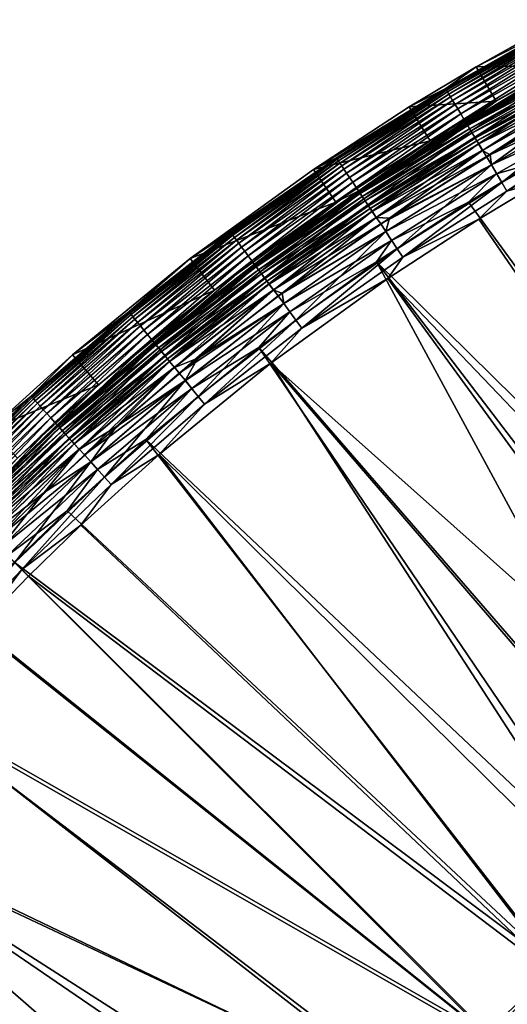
# Model space of a CAD drawing. Header units: metres. Extents: x -900 to 900, y -400 to 400.
# Tile 58 of 243: x -835 to -798, y 302 to 376. Entities that reach past the tile are written whole.
import ezdxf

# ---------------------------------------------------------------- set-up
doc = ezdxf.new("R2010")
doc.units = ezdxf.units.M

msp = doc.modelspace()

# ---------------------------------------------------------------- linework, layer by layer
at = {"layer": 'top'}
for points in [[(-802.82135, 371.056213, -5.947641), (-802.819519, 371.013733, -5.365363), (-794.341064, 375.860199, -5.947641)], [(-802.82135, 371.056213, -5.947641), (-794.341064, 375.860199, -5.947641), (-800.529419, 372.702332, -35)], [(-802.819519, 371.013733, -5.365363), (-794.340454, 375.821899, -5.365363), (-794.341064, 375.860199, -5.947641)], [(-794.340454, 375.821899, -5.365363), (-802.819519, 371.013733, -5.365363), (-802.772949, 370.936005, -4.786941)], [(-794.297729, 375.741974, -4.786941), (-794.340454, 375.821899, -5.365363), (-802.772949, 370.936005, -4.786941)], [(-794.297729, 375.741974, -4.786941), (-802.772949, 370.936005, -4.786941), (-802.697693, 370.810516, -4.218875)], [(-794.22876, 375.612946, -4.218875), (-794.297729, 375.741974, -4.786941), (-802.697693, 370.810516, -4.218875)], [(-801.278992, 368.483002, -5.959025), (-794.263611, 372.781769, -35), (-787.584473, 376.248138, -35)], [(-801.278992, 368.483002, -5.959025), (-787.584473, 376.248138, -35), (-792.92688, 373.214447, -5.959025)], [(-794.341064, 375.860199, -5.947641), (-795.696838, 375.417389, -35), (-800.529419, 372.702332, -35)], [(-794.22876, 375.612946, -4.218875), (-802.697693, 370.810516, -4.218875), (-802.594421, 370.638245, -3.667668)], [(-794.134033, 375.435822, -3.667668), (-794.22876, 375.612946, -4.218875), (-802.594421, 370.638245, -3.667668)], [(-794.134033, 375.435822, -3.667668), (-802.594421, 370.638245, -3.667668), (-802.463867, 370.420471, -3.139467)], [(-794.014343, 375.211884, -3.139467), (-794.134033, 375.435822, -3.667668), (-802.463867, 370.420471, -3.139467)], [(-794.014343, 375.211884, -3.139467), (-802.463867, 370.420471, -3.139467), (-802.307495, 370.159637, -2.639013)], [(-793.870911, 374.943695, -2.639013), (-794.014343, 375.211884, -3.139467), (-802.307495, 370.159637, -2.639013)], [(-793.870911, 374.943695, -2.639013), (-802.307495, 370.159637, -2.639013), (-802.126953, 369.85849, -2.170691)], [(-793.705383, 374.634033, -2.170691), (-793.870911, 374.943695, -2.639013), (-802.126953, 369.85849, -2.170691)], [(-800.529419, 372.702332, -35), (-795.696838, 375.417389, -35), (-794.263611, 372.781769, -35)], [(-793.705383, 374.634033, -2.170691), (-802.126953, 369.85849, -2.170691), (-801.92395, 369.519836, -1.738888)], [(-793.519226, 374.285797, -1.738888), (-793.705383, 374.634033, -2.170691), (-801.92395, 369.519836, -1.738888)], [(-793.519226, 374.285797, -1.738888), (-801.92395, 369.519836, -1.738888), (-801.700134, 369.146545, -1.34779)], [(-793.314026, 373.901978, -1.34779), (-793.519226, 374.285797, -1.738888), (-801.700134, 369.146545, -1.34779)], [(-793.314026, 373.901978, -1.34779), (-801.700134, 369.146545, -1.34779), (-801.457764, 368.742279, -1.000777)], [(-793.091797, 373.486298, -1.000777), (-793.314026, 373.901978, -1.34779), (-801.457764, 368.742279, -1.000777)], [(-793.091797, 373.486298, -1.000777), (-801.457764, 368.742279, -1.000777), (-801.199097, 368.310791, -0.70103)], [(-792.854614, 373.042633, -0.70103), (-793.091797, 373.486298, -1.000777), (-801.199097, 368.310791, -0.70103)], [(-802.82135, 371.056213, -5.947641), (-800.529419, 372.702332, -35), (-805.572205, 369.675354, -35)], [(-805.572205, 369.675354, -35), (-800.529419, 372.702332, -35), (-799.023621, 370.107483, -35)], [(-801.278992, 368.483002, -5.959025), (-792.92688, 373.214447, -5.959025), (-792.912781, 373.151489, -5.381563)], [(-801.262573, 368.416656, -5.381563), (-801.278992, 368.483002, -5.959025), (-792.912781, 373.151489, -5.381563)], [(-799.023621, 370.107483, -35), (-794.263611, 372.781769, -35), (-801.278992, 368.483002, -5.959025)], [(-792.912781, 373.151489, -5.381563), (-792.83136, 372.999176, -4.82471), (-801.262573, 368.416656, -5.381563)], [(-792.83136, 372.999176, -4.82471), (-801.173767, 368.268524, -4.82471), (-801.262573, 368.416656, -5.381563)], [(-792.854614, 373.042633, -0.70103), (-801.199097, 368.310791, -0.70103), (-800.926392, 367.855896, -0.451727)], [(-792.83136, 372.999176, -4.82471), (-792.700439, 372.754333, -4.312942), (-801.173767, 368.268524, -4.82471)], [(-792.700439, 372.754333, -4.312942), (-801.031006, 368.030396, -4.312942), (-801.173767, 368.268524, -4.82471)], [(-792.700439, 372.754333, -4.312942), (-792.525452, 372.427032, -3.865118), (-801.031006, 368.030396, -4.312942)], [(-792.604492, 372.57489, -0.451727), (-792.854614, 373.042633, -0.70103), (-800.926392, 367.855896, -0.451727)], [(-800.529419, 372.702332, -35), (-794.263611, 372.781769, -35), (-799.023621, 370.107483, -35)], [(-792.525452, 372.427032, -3.865118), (-800.840149, 367.712097, -3.865118), (-801.031006, 368.030396, -4.312942)], [(-792.604492, 372.57489, -0.451727), (-800.926392, 367.855896, -0.451727), (-800.642029, 367.381653, -0.255695)], [(-792.525452, 372.427032, -3.865118), (-792.312805, 372.029266, -3.497899), (-800.840149, 367.712097, -3.865118)], [(-792.312805, 372.029266, -3.497899), (-800.608215, 367.325226, -3.497899), (-800.840149, 367.712097, -3.865118)], [(-792.343811, 372.08725, -0.255695), (-792.604492, 372.57489, -0.451727), (-800.642029, 367.381653, -0.255695)], [(-792.343811, 372.08725, -0.255695), (-800.642029, 367.381653, -0.255695), (-800.349304, 366.893372, -0.114353)], [(-792.312805, 372.029266, -3.497899), (-792.194824, 371.808533, -3.348771), (-800.608215, 367.325226, -3.497899)], [(-792.075378, 371.585205, -0.114353), (-792.343811, 372.08725, -0.255695), (-800.349304, 366.893372, -0.114353)], [(-792.194824, 371.808533, -3.348771), (-800.479553, 367.110565, -3.348771), (-800.608215, 367.325226, -3.497899)], [(-792.194824, 371.808533, -3.348771), (-792.070374, 371.575836, -3.22474), (-800.479553, 367.110565, -3.348771)], [(-792.070374, 371.575836, -3.22474), (-800.343872, 366.884247, -3.22474), (-800.479553, 367.110565, -3.348771)], [(-792.075378, 371.585205, -0.114353), (-800.349304, 366.893372, -0.114353), (-800.051514, 366.396606, -0.028766)], [(-792.070374, 371.575836, -3.22474), (-791.807129, 371.083435, -3.056892), (-800.343872, 366.884247, -3.22474)], [(-791.802307, 371.074432, -0.028766), (-792.075378, 371.585205, -0.114353), (-800.051514, 366.396606, -0.028766)], [(-811.055664, 365.841858, -5.947641), (-802.82135, 371.056213, -5.947641), (-812.806152, 364.965729, -35)], [(-812.806152, 364.965729, -35), (-802.82135, 371.056213, -5.947641), (-805.572205, 369.675354, -35)], [(-811.050537, 365.797638, -5.365363), (-802.82135, 371.056213, -5.947641), (-811.055664, 365.841858, -5.947641)], [(-811.050537, 365.797638, -5.365363), (-802.819519, 371.013733, -5.365363), (-802.82135, 371.056213, -5.947641)], [(-802.819519, 371.013733, -5.365363), (-811.050537, 365.797638, -5.365363), (-811.000183, 365.72229, -4.786941)], [(-802.772949, 370.936005, -4.786941), (-802.819519, 371.013733, -5.365363), (-811.000183, 365.72229, -4.786941)], [(-802.772949, 370.936005, -4.786941), (-811.000183, 365.72229, -4.786941), (-810.918884, 365.600647, -4.218875)], [(-802.697693, 370.810516, -4.218875), (-802.772949, 370.936005, -4.786941), (-810.918884, 365.600647, -4.218875)], [(-802.697693, 370.810516, -4.218875), (-810.918884, 365.600647, -4.218875), (-810.807251, 365.433655, -3.667668)], [(-802.594421, 370.638245, -3.667668), (-802.697693, 370.810516, -4.218875), (-810.807251, 365.433655, -3.667668)], [(-802.594421, 370.638245, -3.667668), (-810.807251, 365.433655, -3.667668), (-810.666199, 365.222565, -3.139467)], [(-802.463867, 370.420471, -3.139467), (-802.594421, 370.638245, -3.667668), (-810.666199, 365.222565, -3.139467)], [(-791.807129, 371.083435, -3.056892), (-800.056763, 366.405396, -3.056892), (-800.343872, 366.884247, -3.22474)], [(-791.807129, 371.083435, -3.056892), (-799.744446, 365.922699, -3), (-800.056763, 366.405396, -3.056892)], [(-800.051514, 366.396606, -0.028766), (-799.475098, 366.06662), (-791.802307, 371.074432, -0.028766)], [(-791.519775, 370.58194, -3), (-799.744446, 365.922699, -3), (-791.807129, 371.083435, -3.056892)], [(-791.18103, 369.948151, -3), (-799.744446, 365.922699, -3), (-791.519775, 370.58194, -3)], [(-799.475098, 366.06662), (-794.073608, 369.175079), (-791.802307, 371.074432, -0.028766)], [(-802.463867, 370.420471, -3.139467), (-810.666199, 365.222565, -3.139467), (-810.497192, 364.969696, -2.639013)], [(-802.307495, 370.159637, -2.639013), (-802.463867, 370.420471, -3.139467), (-810.497192, 364.969696, -2.639013)], [(-802.307495, 370.159637, -2.639013), (-810.497192, 364.969696, -2.639013), (-810.302124, 364.677795, -2.170691)], [(-802.126953, 369.85849, -2.170691), (-802.307495, 370.159637, -2.639013), (-810.302124, 364.677795, -2.170691)], [(-802.126953, 369.85849, -2.170691), (-810.302124, 364.677795, -2.170691), (-810.082703, 364.349487, -1.738888)], [(-801.92395, 369.519836, -1.738888), (-802.126953, 369.85849, -2.170691), (-810.082703, 364.349487, -1.738888)], [(-803.990723, 367.125946, -35), (-799.023621, 370.107483, -35), (-809.388916, 363.347443, -5.959025)], [(-809.388916, 363.347443, -5.959025), (-799.023621, 370.107483, -35), (-801.278992, 368.483002, -5.959025)], [(-805.572205, 369.675354, -35), (-799.023621, 370.107483, -35), (-803.990723, 367.125946, -35)], [(-791.18103, 369.948151, -3), (-799.375, 365.306335, -3), (-799.744446, 365.922699, -3)], [(-799.377075, 365.309753), (-791.182922, 369.951691), (-794.073608, 369.175079)], [(-799.377075, 365.309753), (-798.593628, 363.964905, -0.204445), (-791.182922, 369.951691)], [(-799.375, 365.306335, -3), (-791.18103, 369.948151, -3), (-790.831604, 369.258636, -3.101714)], [(-798.593628, 363.964905, -0.204445), (-790.465576, 368.574036, -0.204445), (-791.182922, 369.951691)], [(-812.806152, 364.965729, -35), (-805.572205, 369.675354, -35), (-803.990723, 367.125946, -35)], [(-801.92395, 369.519836, -1.738888), (-810.082703, 364.349487, -1.738888), (-809.840881, 363.98764, -1.34779)], [(-801.700134, 369.146545, -1.34779), (-801.92395, 369.519836, -1.738888), (-809.840881, 363.98764, -1.34779)], [(-801.700134, 369.146545, -1.34779), (-809.840881, 363.98764, -1.34779), (-809.578918, 363.595764, -1.000777)], [(-801.457764, 368.742279, -1.000777), (-801.700134, 369.146545, -1.34779), (-809.578918, 363.595764, -1.000777)], [(-799.475098, 366.06662), (-799.377075, 365.309753), (-794.073608, 369.175079)], [(-799.375, 365.306335, -3), (-790.831604, 369.258636, -3.101714), (-798.992798, 364.630707, -3.101714)], [(-790.831604, 369.258636, -3.101714), (-796.288391, 365.394043, -3.399924), (-798.992798, 364.630707, -3.101714)], [(-801.457764, 368.742279, -1.000777), (-809.578918, 363.595764, -1.000777), (-809.299377, 363.17749, -0.70103)], [(-809.388916, 363.347443, -5.959025), (-801.278992, 368.483002, -5.959025), (-801.262573, 368.416656, -5.381563)], [(-809.367981, 363.280121, -5.381563), (-809.388916, 363.347443, -5.959025), (-801.262573, 368.416656, -5.381563)], [(-801.262573, 368.416656, -5.381563), (-801.173767, 368.268524, -4.82471), (-809.367981, 363.280121, -5.381563)], [(-801.173767, 368.268524, -4.82471), (-809.272034, 363.136505, -4.82471), (-809.367981, 363.280121, -5.381563)], [(-801.199097, 368.310791, -0.70103), (-801.457764, 368.742279, -1.000777), (-809.299377, 363.17749, -0.70103)], [(-801.199097, 368.310791, -0.70103), (-809.299377, 363.17749, -0.70103), (-809.0047, 362.736542, -0.451727)], [(-801.173767, 368.268524, -4.82471), (-801.031006, 368.030396, -4.312942), (-809.272034, 363.136505, -4.82471)], [(-800.926392, 367.855896, -0.451727), (-801.199097, 368.310791, -0.70103), (-809.0047, 362.736542, -0.451727)], [(-798.593628, 363.964905, -0.204445), (-798.211548, 363.327484, -0.456723), (-790.465576, 368.574036, -0.204445)], [(-798.211548, 363.327484, -0.456723), (-790.115173, 367.91864, -0.456723), (-790.465576, 368.574036, -0.204445)], [(-801.031006, 368.030396, -4.312942), (-809.117737, 362.905701, -4.312942), (-809.272034, 363.136505, -4.82471)], [(-801.031006, 368.030396, -4.312942), (-800.840149, 367.712097, -3.865118), (-809.117737, 362.905701, -4.312942)], [(-800.840149, 367.712097, -3.865118), (-808.91156, 362.597137, -3.865118), (-809.117737, 362.905701, -4.312942)], [(-800.926392, 367.855896, -0.451727), (-809.0047, 362.736542, -0.451727), (-808.697449, 362.276825, -0.255695)], [(-800.840149, 367.712097, -3.865118), (-800.608215, 367.325226, -3.497899), (-808.91156, 362.597137, -3.865118)], [(-800.642029, 367.381653, -0.255695), (-800.926392, 367.855896, -0.451727), (-808.697449, 362.276825, -0.255695)], [(-798.211548, 363.327484, -0.456723), (-795.533813, 364.093658, -0.803848), (-790.115173, 367.91864, -0.456723)], [(-812.806152, 364.965729, -35), (-803.990723, 367.125946, -35), (-811.116028, 362.487, -35)], [(-811.116028, 362.487, -35), (-803.990723, 367.125946, -35), (-809.388916, 363.347443, -5.959025)], [(-800.608215, 367.325226, -3.497899), (-808.660889, 362.222137, -3.497899), (-808.91156, 362.597137, -3.865118)], [(-800.642029, 367.381653, -0.255695), (-808.697449, 362.276825, -0.255695), (-808.381104, 361.803497, -0.114353)], [(-800.608215, 367.325226, -3.497899), (-800.479553, 367.110565, -3.348771), (-808.660889, 362.222137, -3.497899)], [(-800.479553, 367.110565, -3.348771), (-808.521851, 362.014038, -3.348771), (-808.660889, 362.222137, -3.497899)], [(-800.479553, 367.110565, -3.348771), (-800.343872, 366.884247, -3.22474), (-808.521851, 362.014038, -3.348771)], [(-800.343872, 366.884247, -3.22474), (-808.375244, 361.794647, -3.22474), (-808.521851, 362.014038, -3.348771)], [(-800.349304, 366.893372, -0.114353), (-800.642029, 367.381653, -0.255695), (-808.381104, 361.803497, -0.114353)], [(-800.349304, 366.893372, -0.114353), (-808.381104, 361.803497, -0.114353), (-808.059326, 361.32196, -0.028766)], [(-800.343872, 366.884247, -3.22474), (-800.056763, 366.405396, -3.056892), (-808.375244, 361.794647, -3.22474)], [(-800.051514, 366.396606, -0.028766), (-800.349304, 366.893372, -0.114353), (-808.059326, 361.32196, -0.028766)], [(-800.056763, 366.405396, -3.056892), (-808.065002, 361.330475, -3.056892), (-808.375244, 361.794647, -3.22474)], [(-799.744446, 365.922699, -3), (-808.065002, 361.330475, -3.056892), (-800.056763, 366.405396, -3.056892)], [(-808.059326, 361.32196, -0.028766), (-807.066772, 361.289337), (-800.051514, 366.396606, -0.028766)], [(-807.066772, 361.289337), (-799.475098, 366.06662), (-800.051514, 366.396606, -0.028766)], [(-799.377075, 365.309753), (-799.475098, 366.06662), (-807.066772, 361.289337)], [(-822.083923, 358.234589, -35), (-819.024231, 360.229767, -5.947641), (-811.055664, 365.841858, -5.947641)], [(-822.083923, 358.234589, -35), (-811.055664, 365.841858, -5.947641), (-812.806152, 364.965729, -35)], [(-819.014832, 360.187073, -5.365363), (-811.055664, 365.841858, -5.947641), (-819.024231, 360.229767, -5.947641)], [(-819.014832, 360.187073, -5.365363), (-811.050537, 365.797638, -5.365363), (-811.055664, 365.841858, -5.947641)], [(-818.960876, 360.114258, -4.786941), (-811.050537, 365.797638, -5.365363), (-819.014832, 360.187073, -5.365363)], [(-811.000183, 365.72229, -4.786941), (-811.050537, 365.797638, -5.365363), (-818.960876, 360.114258, -4.786941)], [(-811.000183, 365.72229, -4.786941), (-818.960876, 360.114258, -4.786941), (-818.873718, 359.996765, -4.218875)], [(-810.918884, 365.600647, -4.218875), (-811.000183, 365.72229, -4.786941), (-818.873718, 359.996765, -4.218875)], [(-810.918884, 365.600647, -4.218875), (-818.873718, 359.996765, -4.218875), (-818.754028, 359.835449, -3.667668)], [(-810.807251, 365.433655, -3.667668), (-810.918884, 365.600647, -4.218875), (-818.754028, 359.835449, -3.667668)], [(-810.807251, 365.433655, -3.667668), (-818.754028, 359.835449, -3.667668), (-818.602783, 359.631531, -3.139467)], [(-810.666199, 365.222565, -3.139467), (-810.807251, 365.433655, -3.667668), (-818.602783, 359.631531, -3.139467)], [(-799.744446, 365.922699, -3), (-807.730591, 360.86554, -3), (-808.065002, 361.330475, -3.056892)], [(-799.375, 365.306335, -3), (-807.730591, 360.86554, -3), (-799.744446, 365.922699, -3)], [(-799.375, 365.306335, -3), (-807.33136, 360.268036, -3), (-807.730591, 360.86554, -3)], [(-807.333557, 360.271362), (-799.377075, 365.309753), (-807.066772, 361.289337)], [(-807.333557, 360.271362), (-806.483887, 358.964722, -0.204445), (-799.377075, 365.309753)], [(-807.33136, 360.268036, -3), (-799.375, 365.306335, -3), (-798.992798, 364.630707, -3.101714)], [(-806.483887, 358.964722, -0.204445), (-798.593628, 363.964905, -0.204445), (-799.377075, 365.309753)], [(-796.288391, 365.394043, -3.399924), (-771.372437, 321.835876, -32.371983), (-801.117981, 362.495056, -3.399924)], [(-796.288391, 365.394043, -3.399924), (-801.117981, 362.495056, -3.399924), (-798.992798, 364.630707, -3.101714)], [(-822.083923, 358.234589, -35), (-812.806152, 364.965729, -35), (-811.116028, 362.487, -35)], [(-810.666199, 365.222565, -3.139467), (-818.602783, 359.631531, -3.139467), (-818.42157, 359.387268, -2.639013)], [(-810.497192, 364.969696, -2.639013), (-810.666199, 365.222565, -3.139467), (-818.42157, 359.387268, -2.639013)], [(-810.497192, 364.969696, -2.639013), (-818.42157, 359.387268, -2.639013), (-818.212402, 359.105286, -2.170691)], [(-810.302124, 364.677795, -2.170691), (-810.497192, 364.969696, -2.639013), (-818.212402, 359.105286, -2.170691)], [(-810.302124, 364.677795, -2.170691), (-818.212402, 359.105286, -2.170691), (-817.977173, 358.788147, -1.738888)], [(-810.082703, 364.349487, -1.738888), (-810.302124, 364.677795, -2.170691), (-817.977173, 358.788147, -1.738888)], [(-807.33136, 360.268036, -3), (-798.992798, 364.630707, -3.101714), (-806.915283, 359.610168, -3.101714)], [(-798.992798, 364.630707, -3.101714), (-801.117981, 362.495056, -3.399924), (-806.915283, 359.610168, -3.101714)], [(-810.082703, 364.349487, -1.738888), (-817.977173, 358.788147, -1.738888), (-817.717834, 358.438599, -1.34779)], [(-809.840881, 363.98764, -1.34779), (-810.082703, 364.349487, -1.738888), (-817.717834, 358.438599, -1.34779)], [(-809.840881, 363.98764, -1.34779), (-817.717834, 358.438599, -1.34779), (-817.437012, 358.060028, -1.000777)], [(-809.578918, 363.595764, -1.000777), (-809.840881, 363.98764, -1.34779), (-817.437012, 358.060028, -1.000777)], [(-806.483887, 358.964722, -0.204445), (-806.070984, 358.346863, -0.456723), (-798.593628, 363.964905, -0.204445)], [(-806.070984, 358.346863, -0.456723), (-798.211548, 363.327484, -0.456723), (-798.593628, 363.964905, -0.204445)], [(-795.533813, 364.093658, -0.803848), (-800.325439, 361.217438, -0.803848), (-771.867798, 319.798676, -29.776989)], [(-800.325439, 361.217438, -0.803848), (-795.533813, 364.093658, -0.803848), (-798.211548, 363.327484, -0.456723)], [(-809.578918, 363.595764, -1.000777), (-817.437012, 358.060028, -1.000777), (-817.137329, 357.655975, -0.70103)], [(-817.237122, 357.820129, -5.959025), (-809.388916, 363.347443, -5.959025), (-809.367981, 363.280121, -5.381563)], [(-811.116028, 362.487, -35), (-809.388916, 363.347443, -5.959025), (-817.237122, 357.820129, -5.959025)], [(-817.210876, 357.755096, -5.381563), (-817.237122, 357.820129, -5.959025), (-809.367981, 363.280121, -5.381563)], [(-809.367981, 363.280121, -5.381563), (-809.272034, 363.136505, -4.82471), (-817.210876, 357.755096, -5.381563)], [(-809.272034, 363.136505, -4.82471), (-817.107971, 357.616394, -4.82471), (-817.210876, 357.755096, -5.381563)], [(-809.299377, 363.17749, -0.70103), (-809.578918, 363.595764, -1.000777), (-817.137329, 357.655975, -0.70103)], [(-809.299377, 363.17749, -0.70103), (-817.137329, 357.655975, -0.70103), (-816.82135, 357.230011, -0.451727)], [(-809.272034, 363.136505, -4.82471), (-809.117737, 362.905701, -4.312942), (-817.107971, 357.616394, -4.82471)], [(-809.0047, 362.736542, -0.451727), (-809.299377, 363.17749, -0.70103), (-816.82135, 357.230011, -0.451727)], [(-806.070984, 358.346863, -0.456723), (-800.325439, 361.217438, -0.803848), (-798.211548, 363.327484, -0.456723)], [(-820.252869, 355.858032, -35), (-811.116028, 362.487, -35), (-824.804626, 351.914398, -5.959025)], [(-824.804626, 351.914398, -5.959025), (-811.116028, 362.487, -35), (-817.237122, 357.820129, -5.959025)], [(-822.083923, 358.234589, -35), (-811.116028, 362.487, -35), (-820.252869, 355.858032, -35)], [(-809.117737, 362.905701, -4.312942), (-816.942566, 357.393433, -4.312942), (-817.107971, 357.616394, -4.82471)], [(-809.117737, 362.905701, -4.312942), (-808.91156, 362.597137, -3.865118), (-816.942566, 357.393433, -4.312942)], [(-808.91156, 362.597137, -3.865118), (-816.721436, 357.095337, -3.865118), (-816.942566, 357.393433, -4.312942)], [(-809.0047, 362.736542, -0.451727), (-816.82135, 357.230011, -0.451727), (-816.491943, 356.785919, -0.255695)], [(-808.91156, 362.597137, -3.865118), (-808.660889, 362.222137, -3.497899), (-816.721436, 357.095337, -3.865118)], [(-808.697449, 362.276825, -0.255695), (-809.0047, 362.736542, -0.451727), (-816.491943, 356.785919, -0.255695)], [(-808.697449, 362.276825, -0.255695), (-816.491943, 356.785919, -0.255695), (-816.152771, 356.328674, -0.114353)], [(-808.381104, 361.803497, -0.114353), (-808.697449, 362.276825, -0.255695), (-816.152771, 356.328674, -0.114353)], [(-771.372437, 321.835876, -32.371983), (-808.045959, 357.984528, -3.399924), (-801.117981, 362.495056, -3.399924)], [(-801.117981, 362.495056, -3.399924), (-808.045959, 357.984528, -3.399924), (-806.915283, 359.610168, -3.101714)], [(-808.660889, 362.222137, -3.497899), (-816.452759, 356.733093, -3.497899), (-816.721436, 357.095337, -3.865118)], [(-808.660889, 362.222137, -3.497899), (-808.521851, 362.014038, -3.348771), (-816.452759, 356.733093, -3.497899)], [(-808.521851, 362.014038, -3.348771), (-816.30365, 356.532074, -3.348771), (-816.452759, 356.733093, -3.497899)], [(-808.521851, 362.014038, -3.348771), (-808.375244, 361.794647, -3.22474), (-816.30365, 356.532074, -3.348771)], [(-808.375244, 361.794647, -3.22474), (-816.146423, 356.32016, -3.22474), (-816.30365, 356.532074, -3.348771)], [(-808.381104, 361.803497, -0.114353), (-816.152771, 356.328674, -0.114353), (-815.807678, 355.863525, -0.028766)], [(-808.375244, 361.794647, -3.22474), (-808.065002, 361.330475, -3.056892), (-816.146423, 356.32016, -3.22474)], [(-808.059326, 361.32196, -0.028766), (-808.381104, 361.803497, -0.114353), (-815.807678, 355.863525, -0.028766)], [(-808.065002, 361.330475, -3.056892), (-815.813782, 355.871735, -3.056892), (-816.146423, 356.32016, -3.22474)], [(-807.730591, 360.86554, -3), (-815.813782, 355.871735, -3.056892), (-808.065002, 361.330475, -3.056892)], [(-807.730591, 360.86554, -3), (-815.458984, 355.422607, -3), (-815.813782, 355.871735, -3.056892)], [(-815.807678, 355.863525, -0.028766), (-815.151062, 355.632111), (-808.059326, 361.32196, -0.028766)], [(-807.33136, 360.268036, -3), (-815.458984, 355.422607, -3), (-807.730591, 360.86554, -3)], [(-815.151062, 355.632111), (-807.066772, 361.289337), (-808.059326, 361.32196, -0.028766)], [(-807.333557, 360.271362), (-807.066772, 361.289337), (-815.151062, 355.632111)], [(-800.325439, 361.217438, -0.803848), (-807.198975, 356.74234, -0.803848), (-771.867798, 319.798676, -29.776989)], [(-807.198975, 356.74234, -0.803848), (-800.325439, 361.217438, -0.803848), (-806.070984, 358.346863, -0.456723)], [(-826.694031, 354.195435, -5.365363), (-819.024231, 360.229767, -5.947641), (-826.707825, 354.233459, -5.947641)], [(-826.707825, 354.233459, -5.947641), (-819.024231, 360.229767, -5.947641), (-822.083923, 358.234589, -35)], [(-826.694031, 354.195435, -5.365363), (-819.014832, 360.187073, -5.365363), (-819.024231, 360.229767, -5.947641)], [(-826.636536, 354.125397, -4.786941), (-819.014832, 360.187073, -5.365363), (-826.694031, 354.195435, -5.365363)], [(-826.636536, 354.125397, -4.786941), (-818.960876, 360.114258, -4.786941), (-819.014832, 360.187073, -5.365363)], [(-826.543701, 354.012299, -4.218875), (-818.960876, 360.114258, -4.786941), (-826.636536, 354.125397, -4.786941)], [(-818.873718, 359.996765, -4.218875), (-818.960876, 360.114258, -4.786941), (-826.543701, 354.012299, -4.218875)], [(-807.33136, 360.268036, -3), (-815.030884, 354.845398, -3), (-815.458984, 355.422607, -3)], [(-815.033264, 354.848602), (-807.333557, 360.271362), (-815.151062, 355.632111)], [(-815.033264, 354.848602), (-814.11853, 353.586395, -0.204445), (-807.333557, 360.271362)], [(-815.030884, 354.845398, -3), (-807.33136, 360.268036, -3), (-806.915283, 359.610168, -3.101714)], [(-814.11853, 353.586395, -0.204445), (-806.483887, 358.964722, -0.204445), (-807.333557, 360.271362)], [(-818.873718, 359.996765, -4.218875), (-826.543701, 354.012299, -4.218875), (-826.41626, 353.857056, -3.667668)], [(-818.754028, 359.835449, -3.667668), (-818.873718, 359.996765, -4.218875), (-826.41626, 353.857056, -3.667668)], [(-818.754028, 359.835449, -3.667668), (-826.41626, 353.857056, -3.667668), (-826.255188, 353.660767, -3.139467)], [(-818.602783, 359.631531, -3.139467), (-818.754028, 359.835449, -3.667668), (-826.255188, 353.660767, -3.139467)], [(-818.602783, 359.631531, -3.139467), (-826.255188, 353.660767, -3.139467), (-826.062256, 353.42572, -2.639013)], [(-818.42157, 359.387268, -2.639013), (-818.602783, 359.631531, -3.139467), (-826.062256, 353.42572, -2.639013)], [(-818.42157, 359.387268, -2.639013), (-826.062256, 353.42572, -2.639013), (-825.839478, 353.154327, -2.170691)], [(-818.212402, 359.105286, -2.170691), (-818.42157, 359.387268, -2.639013), (-825.839478, 353.154327, -2.170691)], [(-815.030884, 354.845398, -3), (-806.915283, 359.610168, -3.101714), (-814.581055, 354.2099, -3.101714)], [(-806.915283, 359.610168, -3.101714), (-808.045959, 357.984528, -3.399924), (-814.581055, 354.2099, -3.101714)], [(-818.212402, 359.105286, -2.170691), (-825.839478, 353.154327, -2.170691), (-825.588989, 352.849091, -1.738888)], [(-817.977173, 358.788147, -1.738888), (-818.212402, 359.105286, -2.170691), (-825.588989, 352.849091, -1.738888)], [(-817.977173, 358.788147, -1.738888), (-825.588989, 352.849091, -1.738888), (-825.312805, 352.512665, -1.34779)], [(-817.717834, 358.438599, -1.34779), (-817.977173, 358.788147, -1.738888), (-825.312805, 352.512665, -1.34779)], [(-814.11853, 353.586395, -0.204445), (-813.675781, 352.989532, -0.456723), (-806.483887, 358.964722, -0.204445)], [(-813.675781, 352.989532, -0.456723), (-806.070984, 358.346863, -0.456723), (-806.483887, 358.964722, -0.204445)], [(-830.958313, 350.97998, -35), (-826.707825, 354.233459, -5.947641), (-822.083923, 358.234589, -35)], [(-830.958313, 350.97998, -35), (-822.083923, 358.234589, -35), (-820.252869, 355.858032, -35)], [(-817.717834, 358.438599, -1.34779), (-825.312805, 352.512665, -1.34779), (-825.013794, 352.148346, -1.000777)], [(-817.437012, 358.060028, -1.000777), (-817.717834, 358.438599, -1.34779), (-825.013794, 352.148346, -1.000777)], [(-817.437012, 358.060028, -1.000777), (-825.013794, 352.148346, -1.000777), (-824.69458, 351.75946, -0.70103)], [(-824.804626, 351.914398, -5.959025), (-817.237122, 357.820129, -5.959025), (-817.210876, 357.755096, -5.381563)], [(-817.137329, 357.655975, -0.70103), (-817.437012, 358.060028, -1.000777), (-824.69458, 351.75946, -0.70103)], [(-808.045959, 357.984528, -3.399924), (-783.958923, 313.51947, -32.401192), (-816.92688, 351.541168, -3.399924)], [(-808.045959, 357.984528, -3.399924), (-816.92688, 351.541168, -3.399924), (-814.581055, 354.2099, -3.101714)], [(-813.675781, 352.989532, -0.456723), (-807.198975, 356.74234, -0.803848), (-806.070984, 358.346863, -0.456723)], [(-771.372437, 321.835876, -32.371983), (-777.507568, 318.02655, -32.386631), (-808.045959, 357.984528, -3.399924)], [(-777.507568, 318.02655, -32.386631), (-783.958923, 313.51947, -32.401192), (-808.045959, 357.984528, -3.399924)], [(-824.772888, 351.854858, -5.381563), (-824.804626, 351.914398, -5.959025), (-817.210876, 357.755096, -5.381563)], [(-817.210876, 357.755096, -5.381563), (-817.107971, 357.616394, -4.82471), (-824.772888, 351.854858, -5.381563)], [(-817.107971, 357.616394, -4.82471), (-824.66333, 351.721375, -4.82471), (-824.772888, 351.854858, -5.381563)], [(-817.137329, 357.655975, -0.70103), (-824.69458, 351.75946, -0.70103), (-824.358093, 351.349487, -0.451727)], [(-817.107971, 357.616394, -4.82471), (-816.942566, 357.393433, -4.312942), (-824.66333, 351.721375, -4.82471)], [(-816.942566, 357.393433, -4.312942), (-824.487183, 351.506775, -4.312942), (-824.66333, 351.721375, -4.82471)], [(-816.942566, 357.393433, -4.312942), (-816.721436, 357.095337, -3.865118), (-824.487183, 351.506775, -4.312942)], [(-816.721436, 357.095337, -3.865118), (-824.251709, 351.21991, -3.865118), (-824.487183, 351.506775, -4.312942)], [(-816.82135, 357.230011, -0.451727), (-817.137329, 357.655975, -0.70103), (-824.358093, 351.349487, -0.451727)], [(-816.82135, 357.230011, -0.451727), (-824.358093, 351.349487, -0.451727), (-824.007324, 350.922089, -0.255695)], [(-816.721436, 357.095337, -3.865118), (-816.452759, 356.733093, -3.497899), (-824.251709, 351.21991, -3.865118)], [(-816.491943, 356.785919, -0.255695), (-816.82135, 357.230011, -0.451727), (-824.007324, 350.922089, -0.255695)], [(-816.452759, 356.733093, -3.497899), (-823.965576, 350.871277, -3.497899), (-824.251709, 351.21991, -3.865118)], [(-816.491943, 356.785919, -0.255695), (-824.007324, 350.922089, -0.255695), (-823.646118, 350.482056, -0.114353)], [(-816.452759, 356.733093, -3.497899), (-816.30365, 356.532074, -3.348771), (-823.965576, 350.871277, -3.497899)], [(-816.30365, 356.532074, -3.348771), (-823.806763, 350.677795, -3.348771), (-823.965576, 350.871277, -3.497899)], [(-816.30365, 356.532074, -3.348771), (-816.146423, 356.32016, -3.22474), (-823.806763, 350.677795, -3.348771)], [(-816.152771, 356.328674, -0.114353), (-816.491943, 356.785919, -0.255695), (-823.646118, 350.482056, -0.114353)], [(-807.198975, 356.74234, -0.803848), (-816.009277, 350.350189, -0.803848), (-777.629333, 316.145538, -29.790764)], [(-816.009277, 350.350189, -0.803848), (-807.198975, 356.74234, -0.803848), (-813.675781, 352.989532, -0.456723)], [(-771.867798, 319.798676, -29.776989), (-807.198975, 356.74234, -0.803848), (-777.629333, 316.145538, -29.790764)], [(-828.992554, 348.713623, -35), (-820.252869, 355.858032, -35), (-832.073242, 345.64447, -5.959025)], [(-832.073242, 345.64447, -5.959025), (-820.252869, 355.858032, -35), (-824.804626, 351.914398, -5.959025)], [(-830.958313, 350.97998, -35), (-820.252869, 355.858032, -35), (-828.992554, 348.713623, -35)], [(-816.146423, 356.32016, -3.22474), (-823.639343, 350.473846, -3.22474), (-823.806763, 350.677795, -3.348771)], [(-816.152771, 356.328674, -0.114353), (-823.646118, 350.482056, -0.114353), (-823.278625, 350.034363, -0.028766)], [(-816.146423, 356.32016, -3.22474), (-815.813782, 355.871735, -3.056892), (-823.639343, 350.473846, -3.22474)], [(-815.813782, 355.871735, -3.056892), (-823.285156, 350.042267, -3.056892), (-823.639343, 350.473846, -3.22474)], [(-815.813782, 355.871735, -3.056892), (-822.91095, 349.606995, -3), (-823.285156, 350.042267, -3.056892)], [(-815.807678, 355.863525, -0.028766), (-816.152771, 356.328674, -0.114353), (-823.278625, 350.034363, -0.028766)], [(-823.278625, 350.034363, -0.028766), (-821.514099, 350.72348), (-815.807678, 355.863525, -0.028766)], [(-815.458984, 355.422607, -3), (-822.91095, 349.606995, -3), (-815.813782, 355.871735, -3.056892)], [(-821.514099, 350.72348), (-815.151062, 355.632111), (-815.807678, 355.863525, -0.028766)], [(-815.033264, 354.848602), (-815.151062, 355.632111), (-821.514099, 350.72348)], [(-815.030884, 354.845398, -3), (-822.91095, 349.606995, -3), (-815.458984, 355.422607, -3)], [(-822.457642, 349.054596), (-815.033264, 354.848602), (-821.514099, 350.72348)], [(-822.457642, 349.054596), (-821.479858, 347.842804, -0.204445), (-815.033264, 354.848602)], [(-821.479858, 347.842804, -0.204445), (-814.11853, 353.586395, -0.204445), (-815.033264, 354.848602)], [(-826.707825, 354.233459, -5.947641), (-834.087891, 347.86734, -5.947641), (-834.069519, 347.836212, -5.365363)], [(-834.087891, 347.86734, -5.947641), (-826.707825, 354.233459, -5.947641), (-830.958313, 350.97998, -35)], [(-834.069519, 347.836212, -5.365363), (-826.694031, 354.195435, -5.365363), (-826.707825, 354.233459, -5.947641)], [(-834.008667, 347.769043, -4.786941), (-826.694031, 354.195435, -5.365363), (-834.069519, 347.836212, -5.365363)], [(-834.008667, 347.769043, -4.786941), (-826.636536, 354.125397, -4.786941), (-826.694031, 354.195435, -5.365363)], [(-833.9104, 347.660645, -4.218875), (-826.636536, 354.125397, -4.786941), (-834.008667, 347.769043, -4.786941)], [(-833.9104, 347.660645, -4.218875), (-826.543701, 354.012299, -4.218875), (-826.636536, 354.125397, -4.786941)], [(-815.030884, 354.845398, -3), (-822.455078, 349.051483, -3), (-822.91095, 349.606995, -3)], [(-822.455078, 349.051483, -3), (-815.030884, 354.845398, -3), (-814.581055, 354.2099, -3.101714)], [(-822.455078, 349.051483, -3), (-814.581055, 354.2099, -3.101714), (-821.972351, 348.442871, -3.101714)], [(-814.581055, 354.2099, -3.101714), (-816.92688, 351.541168, -3.399924), (-821.972351, 348.442871, -3.101714)], [(-833.775513, 347.511841, -3.667668), (-826.543701, 354.012299, -4.218875), (-833.9104, 347.660645, -4.218875)], [(-826.41626, 353.857056, -3.667668), (-826.543701, 354.012299, -4.218875), (-833.775513, 347.511841, -3.667668)], [(-826.41626, 353.857056, -3.667668), (-833.775513, 347.511841, -3.667668), (-833.60498, 347.3237, -3.139467)], [(-826.255188, 353.660767, -3.139467), (-826.41626, 353.857056, -3.667668), (-833.60498, 347.3237, -3.139467)], [(-826.255188, 353.660767, -3.139467), (-833.60498, 347.3237, -3.139467), (-833.400757, 347.098389, -2.639013)], [(-826.062256, 353.42572, -2.639013), (-826.255188, 353.660767, -3.139467), (-833.400757, 347.098389, -2.639013)], [(-826.062256, 353.42572, -2.639013), (-833.400757, 347.098389, -2.639013), (-833.164917, 346.838226, -2.170691)], [(-825.839478, 353.154327, -2.170691), (-826.062256, 353.42572, -2.639013), (-833.164917, 346.838226, -2.170691)], [(-821.479858, 347.842804, -0.204445), (-821.008362, 347.268372, -0.456723), (-814.11853, 353.586395, -0.204445)], [(-821.008362, 347.268372, -0.456723), (-813.675781, 352.989532, -0.456723), (-814.11853, 353.586395, -0.204445)], [(-825.839478, 353.154327, -2.170691), (-833.164917, 346.838226, -2.170691), (-832.899719, 346.545654, -1.738888)], [(-825.588989, 352.849091, -1.738888), (-825.839478, 353.154327, -2.170691), (-832.899719, 346.545654, -1.738888)], [(-825.588989, 352.849091, -1.738888), (-832.899719, 346.545654, -1.738888), (-832.607422, 346.223175, -1.34779)], [(-825.312805, 352.512665, -1.34779), (-825.588989, 352.849091, -1.738888), (-832.607422, 346.223175, -1.34779)], [(-821.008362, 347.268372, -0.456723), (-816.009277, 350.350189, -0.803848), (-813.675781, 352.989532, -0.456723)], [(-825.312805, 352.512665, -1.34779), (-832.607422, 346.223175, -1.34779), (-832.290894, 345.873932, -1.000777)], [(-825.013794, 352.148346, -1.000777), (-825.312805, 352.512665, -1.34779), (-832.290894, 345.873932, -1.000777)], [(-825.013794, 352.148346, -1.000777), (-832.290894, 345.873932, -1.000777), (-831.953003, 345.50119, -0.70103)], [(-832.073242, 345.64447, -5.959025), (-824.804626, 351.914398, -5.959025), (-824.772888, 351.854858, -5.381563)], [(-824.69458, 351.75946, -0.70103), (-825.013794, 352.148346, -1.000777), (-831.953003, 345.50119, -0.70103)], [(-832.035889, 345.592621, -5.381563), (-832.073242, 345.64447, -5.959025), (-824.772888, 351.854858, -5.381563)], [(-824.772888, 351.854858, -5.381563), (-824.66333, 351.721375, -4.82471), (-832.035889, 345.592621, -5.381563)], [(-824.66333, 351.721375, -4.82471), (-831.919922, 345.464661, -4.82471), (-832.035889, 345.592621, -5.381563)], [(-824.69458, 351.75946, -0.70103), (-831.953003, 345.50119, -0.70103), (-831.596802, 345.108215, -0.451727)], [(-824.66333, 351.721375, -4.82471), (-824.487183, 351.506775, -4.312942), (-831.919922, 345.464661, -4.82471)], [(-824.487183, 351.506775, -4.312942), (-831.733459, 345.258972, -4.312942), (-831.919922, 345.464661, -4.82471)], [(-824.487183, 351.506775, -4.312942), (-824.251709, 351.21991, -3.865118), (-831.733459, 345.258972, -4.312942)], [(-824.251709, 351.21991, -3.865118), (-831.484192, 344.983978, -3.865118), (-831.733459, 345.258972, -4.312942)], [(-824.358093, 351.349487, -0.451727), (-824.69458, 351.75946, -0.70103), (-831.596802, 345.108215, -0.451727)], [(-824.358093, 351.349487, -0.451727), (-831.596802, 345.108215, -0.451727), (-831.225464, 344.698517, -0.255695)], [(-824.251709, 351.21991, -3.865118), (-823.965576, 350.871277, -3.497899), (-831.484192, 344.983978, -3.865118)], [(-824.007324, 350.922089, -0.255695), (-824.358093, 351.349487, -0.451727), (-831.225464, 344.698517, -0.255695)], [(-816.92688, 351.541168, -3.399924), (-788.647888, 309.886597, -32.411201), (-825.421875, 344.596863, -3.399924)], [(-816.92688, 351.541168, -3.399924), (-825.421875, 344.596863, -3.399924), (-821.972351, 348.442871, -3.101714)], [(-783.958923, 313.51947, -32.401192), (-788.647888, 309.886597, -32.411201), (-816.92688, 351.541168, -3.399924)], [(-837.157227, 345.374695, -35), (-834.087891, 347.86734, -5.947641), (-830.958313, 350.97998, -35)], [(-837.157227, 345.374695, -35), (-830.958313, 350.97998, -35), (-828.992554, 348.713623, -35)], [(-823.965576, 350.871277, -3.497899), (-831.181274, 344.64978, -3.497899), (-831.484192, 344.983978, -3.865118)], [(-824.007324, 350.922089, -0.255695), (-831.225464, 344.698517, -0.255695), (-830.84314, 344.276703, -0.114353)], [(-823.965576, 350.871277, -3.497899), (-823.806763, 350.677795, -3.348771), (-831.181274, 344.64978, -3.497899)], [(-823.806763, 350.677795, -3.348771), (-831.013184, 344.464325, -3.348771), (-831.181274, 344.64978, -3.497899)], [(-823.806763, 350.677795, -3.348771), (-823.639343, 350.473846, -3.22474), (-831.013184, 344.464325, -3.348771)], [(-823.639343, 350.473846, -3.22474), (-830.835999, 344.268829, -3.22474), (-831.013184, 344.464325, -3.348771)], [(-823.646118, 350.482056, -0.114353), (-824.007324, 350.922089, -0.255695), (-830.84314, 344.276703, -0.114353)], [(-823.646118, 350.482056, -0.114353), (-830.84314, 344.276703, -0.114353), (-830.454163, 343.847565, -0.028766)], [(-823.639343, 350.473846, -3.22474), (-823.285156, 350.042267, -3.056892), (-830.835999, 344.268829, -3.22474)], [(-823.278625, 350.034363, -0.028766), (-823.646118, 350.482056, -0.114353), (-830.454163, 343.847565, -0.028766)], [(-827.66687, 345.55365), (-821.514099, 350.72348), (-823.278625, 350.034363, -0.028766)], [(-822.457642, 349.054596), (-821.514099, 350.72348), (-827.66687, 345.55365)], [(-823.285156, 350.042267, -3.056892), (-830.460999, 343.855133, -3.056892), (-830.835999, 344.268829, -3.22474)], [(-823.285156, 350.042267, -3.056892), (-830.068665, 343.432739, -3), (-830.460999, 343.855133, -3.056892)], [(-830.454163, 343.847565, -0.028766), (-827.66687, 345.55365), (-823.278625, 350.034363, -0.028766)], [(-822.91095, 349.606995, -3), (-830.068665, 343.432739, -3), (-823.285156, 350.042267, -3.056892)], [(-816.009277, 350.350189, -0.803848), (-824.436707, 343.46109, -0.803848), (-788.569397, 308.014374, -29.814934)], [(-824.436707, 343.46109, -0.803848), (-816.009277, 350.350189, -0.803848), (-821.008362, 347.268372, -0.456723)], [(-777.629333, 316.145538, -29.790764), (-816.009277, 350.350189, -0.803848), (-783.200073, 312.214417, -29.803406)], [(-816.009277, 350.350189, -0.803848), (-788.569397, 308.014374, -29.814934), (-783.200073, 312.214417, -29.803406)], [(-822.455078, 349.051483, -3), (-830.068665, 343.432739, -3), (-822.91095, 349.606995, -3)], [(-822.455078, 349.051483, -3), (-829.58606, 342.900299, -3), (-830.068665, 343.432739, -3)], [(-829.588745, 342.903259), (-822.457642, 349.054596), (-827.66687, 345.55365)], [(-829.588745, 342.903259), (-828.550049, 341.746826, -0.204445), (-822.457642, 349.054596)], [(-829.58606, 342.900299, -3), (-822.455078, 349.051483, -3), (-821.972351, 348.442871, -3.101714)], [(-828.550049, 341.746826, -0.204445), (-821.479858, 347.842804, -0.204445), (-822.457642, 349.054596)], [(-839.025391, 339.025421, -5.959025), (-835.09845, 343.192505, -35), (-828.992554, 348.713623, -35)], [(-839.025391, 339.025421, -5.959025), (-828.992554, 348.713623, -35), (-832.073242, 345.64447, -5.959025)], [(-837.157227, 345.374695, -35), (-828.992554, 348.713623, -35), (-835.09845, 343.192505, -35)], [(-829.58606, 342.900299, -3), (-821.972351, 348.442871, -3.101714), (-829.071411, 342.322021, -3.101714)], [(-821.972351, 348.442871, -3.101714), (-825.421875, 344.596863, -3.399924), (-829.071411, 342.322021, -3.101714)], [(-841.122803, 341.122803, -5.365363), (-834.087891, 347.86734, -5.947641), (-841.146729, 341.146759, -5.947641)], [(-841.146729, 341.146759, -5.947641), (-834.087891, 347.86734, -5.947641), (-837.157227, 345.374695, -35)], [(-834.087891, 347.86734, -5.947641), (-841.122803, 341.122803, -5.365363), (-834.069519, 347.836212, -5.365363)], [(-834.069519, 347.836212, -5.365363), (-841.122803, 341.122803, -5.365363), (-841.058716, 341.058716, -4.786941)], [(-841.058716, 341.058716, -4.786941), (-834.008667, 347.769043, -4.786941), (-834.069519, 347.836212, -5.365363)], [(-840.955261, 340.955261, -4.218875), (-834.008667, 347.769043, -4.786941), (-841.058716, 341.058716, -4.786941)], [(-840.955261, 340.955261, -4.218875), (-833.9104, 347.660645, -4.218875), (-834.008667, 347.769043, -4.786941)], [(-840.813232, 340.813232, -3.667668), (-833.9104, 347.660645, -4.218875), (-840.955261, 340.955261, -4.218875)], [(-840.813232, 340.813232, -3.667668), (-833.775513, 347.511841, -3.667668), (-833.9104, 347.660645, -4.218875)], [(-840.633728, 340.633698, -3.139467), (-833.775513, 347.511841, -3.667668), (-840.813232, 340.813232, -3.667668)], [(-833.60498, 347.3237, -3.139467), (-833.775513, 347.511841, -3.667668), (-840.633728, 340.633698, -3.139467)], [(-828.550049, 341.746826, -0.204445), (-828.050903, 341.196198, -0.456723), (-821.479858, 347.842804, -0.204445)], [(-828.050903, 341.196198, -0.456723), (-821.008362, 347.268372, -0.456723), (-821.479858, 347.842804, -0.204445)], [(-833.60498, 347.3237, -3.139467), (-840.633728, 340.633698, -3.139467), (-840.41864, 340.41864, -2.639013)], [(-833.400757, 347.098389, -2.639013), (-833.60498, 347.3237, -3.139467), (-840.41864, 340.41864, -2.639013)], [(-833.400757, 347.098389, -2.639013), (-840.41864, 340.41864, -2.639013), (-840.170349, 340.17038, -2.170691)], [(-833.164917, 346.838226, -2.170691), (-833.400757, 347.098389, -2.639013), (-840.170349, 340.17038, -2.170691)], [(-833.164917, 346.838226, -2.170691), (-840.170349, 340.17038, -2.170691), (-839.891174, 339.891144, -1.738888)], [(-832.899719, 346.545654, -1.738888), (-833.164917, 346.838226, -2.170691), (-839.891174, 339.891144, -1.738888)], [(-828.050903, 341.196198, -0.456723), (-824.436707, 343.46109, -0.803848), (-821.008362, 347.268372, -0.456723)], [(-832.899719, 346.545654, -1.738888), (-839.891174, 339.891144, -1.738888), (-839.583374, 339.583405, -1.34779)], [(-832.607422, 346.223175, -1.34779), (-832.899719, 346.545654, -1.738888), (-839.583374, 339.583405, -1.34779)], [(-832.607422, 346.223175, -1.34779), (-839.583374, 339.583405, -1.34779), (-839.250061, 339.250092, -1.000777)], [(-832.290894, 345.873932, -1.000777), (-832.607422, 346.223175, -1.34779), (-839.250061, 339.250092, -1.000777)], [(-832.290894, 345.873932, -1.000777), (-839.250061, 339.250092, -1.000777), (-838.894348, 338.894348, -0.70103)], [(-839.025391, 339.025421, -5.959025), (-832.073242, 345.64447, -5.959025), (-832.035889, 345.592621, -5.381563)], [(-838.981628, 338.981628, -5.381563), (-839.025391, 339.025421, -5.959025), (-832.035889, 345.592621, -5.381563)], [(-832.035889, 345.592621, -5.381563), (-831.919922, 345.464661, -4.82471), (-838.981628, 338.981628, -5.381563)], [(-831.919922, 345.464661, -4.82471), (-838.859497, 338.859497, -4.82471), (-838.981628, 338.981628, -5.381563)], [(-831.953003, 345.50119, -0.70103), (-832.290894, 345.873932, -1.000777), (-838.894348, 338.894348, -0.70103)], [(-831.953003, 345.50119, -0.70103), (-838.894348, 338.894348, -0.70103), (-838.519287, 338.519287, -0.451727)], [(-831.919922, 345.464661, -4.82471), (-831.733459, 345.258972, -4.312942), (-838.859497, 338.859497, -4.82471)], [(-831.733459, 345.258972, -4.312942), (-838.663208, 338.663177, -4.312942), (-838.859497, 338.859497, -4.82471)], [(-831.733459, 345.258972, -4.312942), (-831.484192, 344.983978, -3.865118), (-838.663208, 338.663177, -4.312942)], [(-831.596802, 345.108215, -0.451727), (-831.953003, 345.50119, -0.70103), (-838.519287, 338.519287, -0.451727)], [(-833.103455, 340.601837), (-827.66687, 345.55365), (-830.454163, 343.847565, -0.028766)], [(-829.588745, 342.903259), (-827.66687, 345.55365), (-833.103455, 340.601837)], [(-831.484192, 344.983978, -3.865118), (-838.400757, 338.400757, -3.865118), (-838.663208, 338.663177, -4.312942)], [(-831.596802, 345.108215, -0.451727), (-838.519287, 338.519287, -0.451727), (-838.128296, 338.128326, -0.255695)], [(-831.484192, 344.983978, -3.865118), (-831.181274, 344.64978, -3.497899), (-838.400757, 338.400757, -3.865118)], [(-831.181274, 344.64978, -3.497899), (-838.081787, 338.081818, -3.497899), (-838.400757, 338.400757, -3.865118)], [(-831.225464, 344.698517, -0.255695), (-831.596802, 345.108215, -0.451727), (-838.128296, 338.128326, -0.255695)], [(-831.225464, 344.698517, -0.255695), (-838.128296, 338.128326, -0.255695), (-837.725769, 337.725739, -0.114353)], [(-831.181274, 344.64978, -3.497899), (-831.013184, 344.464325, -3.348771), (-838.081787, 338.081818, -3.497899)], [(-831.013184, 344.464325, -3.348771), (-837.904846, 337.904816, -3.348771), (-838.081787, 338.081818, -3.497899)], [(-831.013184, 344.464325, -3.348771), (-830.835999, 344.268829, -3.22474), (-837.904846, 337.904816, -3.348771)], [(-830.84314, 344.276703, -0.114353), (-831.225464, 344.698517, -0.255695), (-837.725769, 337.725739, -0.114353)], [(-825.421875, 344.596863, -3.399924), (-794.537842, 304.84433, -32.423065), (-831.358704, 339.228668, -3.399924)], [(-825.421875, 344.596863, -3.399924), (-831.358704, 339.228668, -3.399924), (-829.071411, 342.322021, -3.101714)], [(-788.647888, 309.886597, -32.411201), (-794.537842, 304.84433, -32.423065), (-825.421875, 344.596863, -3.399924)], [(-830.835999, 344.268829, -3.22474), (-837.718201, 337.718231, -3.22474), (-837.904846, 337.904816, -3.348771)], [(-830.84314, 344.276703, -0.114353), (-837.725769, 337.725739, -0.114353), (-837.316223, 337.316193, -0.028766)], [(-830.835999, 344.268829, -3.22474), (-830.460999, 343.855133, -3.056892), (-837.718201, 337.718231, -3.22474)], [(-830.460999, 343.855133, -3.056892), (-837.323425, 337.323425, -3.056892), (-837.718201, 337.718231, -3.22474)], [(-830.460999, 343.855133, -3.056892), (-836.914734, 336.914734, -3), (-837.323425, 337.323425, -3.056892)], [(-830.454163, 343.847565, -0.028766), (-830.84314, 344.276703, -0.114353), (-837.316223, 337.316193, -0.028766)], [(-837.316223, 337.316193, -0.028766), (-833.103455, 340.601837), (-830.454163, 343.847565, -0.028766)], [(-830.068665, 343.432739, -3), (-836.914734, 336.914734, -3), (-830.460999, 343.855133, -3.056892)], [(-829.58606, 342.900299, -3), (-836.914734, 336.914734, -3), (-830.068665, 343.432739, -3)], [(-824.436707, 343.46109, -0.803848), (-830.326965, 338.135101, -0.803848), (-793.726868, 303.554474, -29.825367)], [(-830.326965, 338.135101, -0.803848), (-824.436707, 343.46109, -0.803848), (-828.050903, 341.196198, -0.456723)], [(-824.436707, 343.46109, -0.803848), (-793.726868, 303.554474, -29.825367), (-788.569397, 308.014374, -29.814934)], [(-829.58606, 342.900299, -3), (-836.406616, 336.406586, -3), (-836.914734, 336.914734, -3)], [(-836.409424, 336.409424), (-829.588745, 342.903259), (-833.103455, 340.601837)], [(-836.409424, 336.409424), (-835.31134, 335.31134, -0.204445), (-829.588745, 342.903259)], [(-836.406616, 336.406586, -3), (-829.58606, 342.900299, -3), (-829.071411, 342.322021, -3.101714)], [(-836.406616, 336.406586, -3), (-829.071411, 342.322021, -3.101714), (-835.860291, 335.860291, -3.101714)], [(-829.071411, 342.322021, -3.101714), (-831.358704, 339.228668, -3.399924), (-835.860291, 335.860291, -3.101714)], [(-835.31134, 335.31134, -0.204445), (-828.550049, 341.746826, -0.204445), (-829.588745, 342.903259)], [(-835.31134, 335.31134, -0.204445), (-834.785828, 334.785828, -0.456723), (-828.550049, 341.746826, -0.204445)], [(-834.785828, 334.785828, -0.456723), (-828.050903, 341.196198, -0.456723), (-828.550049, 341.746826, -0.204445)], [(-834.785828, 334.785828, -0.456723), (-830.326965, 338.135101, -0.803848), (-828.050903, 341.196198, -0.456723)], [(-840.601807, 333.103455), (-833.103455, 340.601837), (-837.316223, 337.316193, -0.028766)], [(-836.409424, 336.409424), (-833.103455, 340.601837), (-840.601807, 333.103455)], [(-831.358704, 339.228668, -3.399924), (-835.351196, 335.351196, -3.399924), (-835.860291, 335.860291, -3.101714)], [(-794.537842, 304.84433, -32.423065), (-835.351196, 335.351196, -3.399924), (-831.358704, 339.228668, -3.399924)], [(-834.785828, 334.785828, -0.456723), (-834.288086, 334.288086, -0.803848), (-830.326965, 338.135101, -0.803848)], [(-830.326965, 338.135101, -0.803848), (-834.288086, 334.288086, -0.803848), (-793.726868, 303.554474, -29.825367)], [(-841.196167, 328.050934, -0.456723), (-834.785828, 334.785828, -0.456723), (-835.31134, 335.31134, -0.204445)], [(-799.813599, 299.813599, -32.432964), (-839.228699, 331.358673, -3.399924), (-835.351196, 335.351196, -3.399924)], [(-794.537842, 304.84433, -32.423065), (-799.813599, 299.813599, -32.432964), (-835.351196, 335.351196, -3.399924)], [(-841.196167, 328.050934, -0.456723), (-838.135071, 330.326935, -0.803848), (-834.785828, 334.785828, -0.456723)], [(-838.135071, 330.326935, -0.803848), (-834.288086, 334.288086, -0.803848), (-834.785828, 334.785828, -0.456723)], [(-834.288086, 334.288086, -0.803848), (-838.135071, 330.326935, -0.803848), (-798.661865, 298.843903, -29.834721)], [(-793.726868, 303.554474, -29.825367), (-834.288086, 334.288086, -0.803848), (-798.661865, 298.843903, -29.834721)], [(-839.228699, 331.358673, -3.399924), (-799.813599, 299.813599, -32.432964), (-844.596863, 325.421844, -3.399924)], [(-798.661865, 298.843903, -29.834721), (-838.135071, 330.326935, -0.803848), (-843.461121, 324.436737, -0.803848)], [(-844.596863, 325.421844, -3.399924), (-804.825867, 294.510345, -32.441677), (-851.541138, 316.92688, -3.399924)], [(-799.813599, 299.813599, -32.432964), (-804.825867, 294.510345, -32.441677), (-844.596863, 325.421844, -3.399924)], [(-843.461121, 324.436737, -0.803848), (-850.350159, 316.009277, -0.803848), (-803.354065, 293.902679, -29.842999)], [(-798.661865, 298.843903, -29.834721), (-843.461121, 324.436737, -0.803848), (-803.354065, 293.902679, -29.842999)], [(-851.541138, 316.92688, -3.399924), (-813.512573, 283.81131, -32.45496), (-857.984497, 308.045929, -3.399924)], [(-804.825867, 294.510345, -32.441677), (-809.936218, 288.479584, -32.449795), (-851.541138, 316.92688, -3.399924)], [(-851.541138, 316.92688, -3.399924), (-809.936218, 288.479584, -32.449795), (-813.512573, 283.81131, -32.45496)], [(-850.350159, 316.009277, -0.803848), (-856.742371, 307.198944, -0.803848), (-807.794434, 288.741455, -29.850224)], [(-803.354065, 293.902679, -29.842999), (-850.350159, 316.009277, -0.803848), (-807.794434, 288.741455, -29.850224)], [(-857.984497, 308.045929, -3.399924), (-817.919678, 277.436584, -32.460648), (-862.495056, 301.117981, -3.399924)], [(-813.512573, 283.81131, -32.45496), (-817.919678, 277.436584, -32.460648), (-857.984497, 308.045929, -3.399924)], [(-856.742371, 307.198944, -0.803848), (-861.217468, 300.325409, -0.803848), (-815.883667, 277.801056, -29.861614)], [(-807.794434, 288.741455, -29.850224), (-856.742371, 307.198944, -0.803848), (-811.973938, 283.370728, -29.856421)], [(-856.742371, 307.198944, -0.803848), (-815.883667, 277.801056, -29.861614), (-811.973938, 283.370728, -29.856421)], [(-794.537842, 304.84433, -32.423065), (-799.518677, 299.590393, -32.659832), (-799.813599, 299.813599, -32.432964)], [(-794.556824, 304.322327, -32.655872), (-799.518677, 299.590393, -32.659832), (-794.537842, 304.84433, -32.423065)], [(-799.518677, 299.590393, -32.659832), (-794.556824, 304.322327, -32.655872), (-794.348206, 304.093842, -32.934059)], [(-799.303101, 299.376068, -32.931065), (-799.518677, 299.590393, -32.659832), (-794.348206, 304.093842, -32.934059)], [(-799.303101, 299.376068, -32.931065), (-794.348206, 304.093842, -32.934059), (-794.056519, 303.737396, -33.604012)], [(-798.992065, 299.041626, -33.583149), (-799.303101, 299.376068, -32.931065), (-794.056519, 303.737396, -33.604012)], [(-798.992065, 299.041626, -33.583149), (-794.056519, 303.737396, -33.604012), (-768.104553, 289.272614, -86.575851)], [(-793.726868, 303.554474, -29.825367), (-798.661865, 298.843903, -29.834721), (-798.161804, 298.345795, -30.289949)]]:
    msp.add_3dface(points, dxfattribs=at)

doc.saveas('drawing.dxf')
